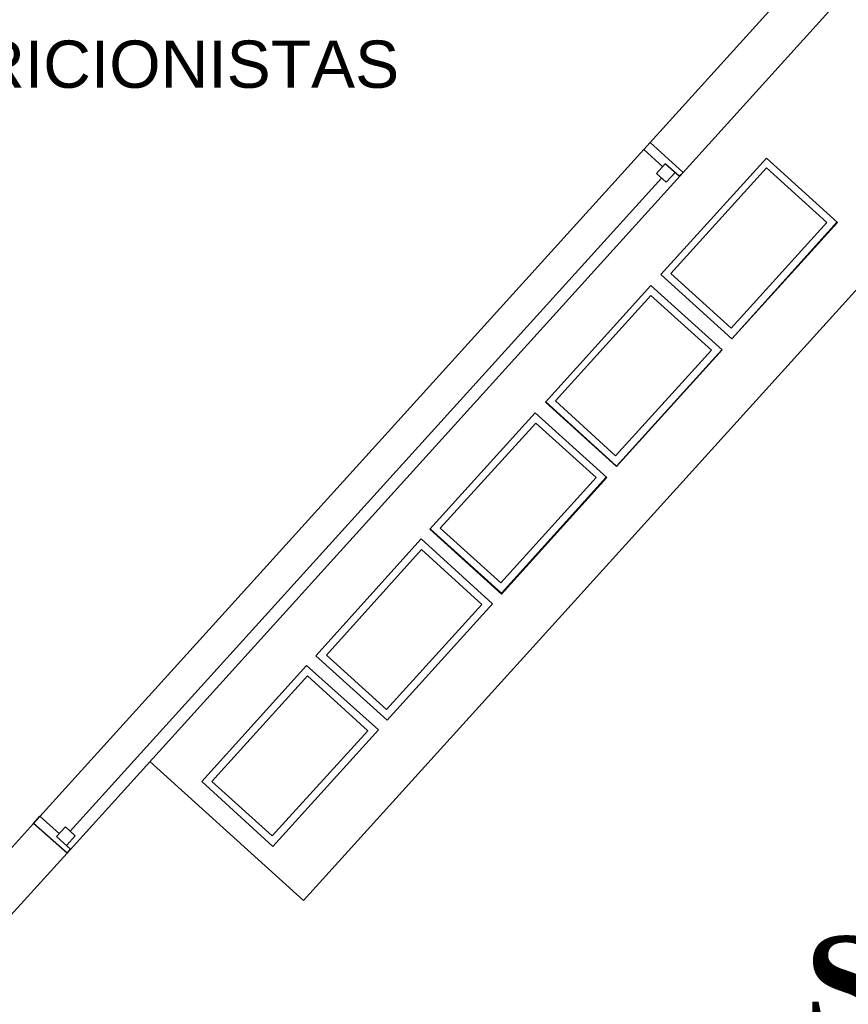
# Model space of a CAD drawing. Header units: millimetres. Extents: x 335 to 739279, y -1 to 84.
# Tile 114 of 244: x 377.14 to 380.85, y 31.23 to 35.63. Entities that reach past the tile are written whole.
import ezdxf

# ---------------------------------------------------------------- set-up
doc = ezdxf.new("R2010")
doc.units = ezdxf.units.MM
doc.header["$MEASUREMENT"] = 0
doc.layers.add('Textos', color=7, linetype='Continuous', lineweight=5)
doc.styles.add('Arial', font='arial.ttf')
doc.styles.add('TimesNewRomanN', font='timesbd.ttf')

msp = doc.modelspace()

# ---------------------------------------------------------------- linework, layer by layer
at = {"color": 7}
for p, q in [((381.4278, 36.7069), (379.9588, 35.0849)), ((380.1068, 34.9509), (381.5758, 36.5749)), ((378.4068, 31.6909), (381.6398, 35.2619)), ((377.1978, 32.0359), (379.9588, 35.0849)), ((379.9588, 35.0849), (379.9308, 35.0529)), ((380.0158, 34.9759), (379.9308, 35.0529)), ((379.9588, 35.0849), (380.1068, 34.9509)), ((380.0068, 34.4939), (380.4798, 35.0149)), ((380.4798, 35.0149), (380.7978, 34.7269)), ((380.0268, 34.9889), (379.9878, 34.9459)), ((380.0898, 34.9339), (380.0268, 34.9889)), ((380.1068, 34.9509), (377.3478, 31.9029)), ((380.0098, 34.9259), (377.3608, 32.0009)), ((380.0318, 34.9069), (379.9878, 34.9459)), ((380.0708, 34.9499), (380.0318, 34.9069)), ((380.1068, 34.9509), (380.0898, 34.9339)), ((380.7978, 34.7269), (380.3258, 34.2059)), ((380.3258, 34.2059), (380.0068, 34.4939)), ((379.4898, 33.9229), (379.9618, 34.4449)), ((379.9618, 34.4449), (380.2818, 34.1559)), ((380.2818, 34.1559), (379.8088, 33.6339)), ((379.8088, 33.6339), (379.4898, 33.9229)), ((378.9718, 33.3539), (379.4448, 33.8749)), ((379.4448, 33.8749), (379.7648, 33.5849)), ((379.7648, 33.5849), (379.2938, 33.0629)), ((379.2938, 33.0629), (378.9718, 33.3539)), ((378.4618, 32.7859), (378.9338, 33.3099)), ((378.9338, 33.3099), (379.2538, 33.0189)), ((379.2538, 33.0189), (378.7808, 32.4989)), ((378.7808, 32.4989), (378.4618, 32.7859)), ((377.9508, 32.2229), (378.4198, 32.7429)), ((378.4198, 32.7429), (378.7418, 32.4549)), ((378.7418, 32.4549), (378.2688, 31.9329)), ((377.7188, 32.3129), (378.4068, 31.6909)), ((378.2688, 31.9329), (377.9508, 32.2229)), ((377.1978, 32.0359), (377.2258, 32.0679)), ((377.3138, 31.9889), (377.2258, 32.0679)), ((377.1978, 32.0359), (376.8818, 31.6869)), ((377.3478, 31.9029), (377.1978, 32.0359)), ((377.3408, 32.0209), (377.3008, 31.9779)), ((377.3838, 31.9809), (377.3408, 32.0209)), ((377.3628, 31.9209), (377.3008, 31.9779)), ((377.3458, 31.9379), (377.3838, 31.9809)), ((377.3478, 31.9029), (377.3628, 31.9209)), ((377.0298, 31.5529), (377.3478, 31.9029))]:
    msp.add_line(p, q, dxfattribs=at)
at = {"color": 7, "linetype": 'Continuous'}
for p, q in [((380.0518, 34.4979), (380.4798, 34.9709)), ((380.4798, 34.9709), (380.7508, 34.7269)), ((380.7508, 34.7269), (380.3228, 34.2539)), ((380.3258, 34.2059), (380.7958, 34.7279)), ((380.3228, 34.2539), (380.0518, 34.4979)), ((379.5348, 33.9279), (379.9628, 34.3999)), ((379.9628, 34.3999), (380.2338, 34.1549)), ((380.2338, 34.1549), (379.8048, 33.6819)), ((379.8088, 33.6359), (380.2808, 34.1559)), ((379.4908, 33.9249), (379.8088, 33.6359)), ((379.8048, 33.6819), (379.5348, 33.9279)), ((379.0188, 33.3579), (379.4468, 33.8289)), ((379.4468, 33.8289), (379.7178, 33.5849)), ((379.7178, 33.5849), (379.2898, 33.1129)), ((379.2938, 33.0669), (379.7628, 33.5859)), ((378.9748, 33.3539), (379.2938, 33.0669)), ((379.2898, 33.1129), (379.0188, 33.3579)), ((378.5098, 32.7899), (378.9358, 33.2629)), ((378.9358, 33.2629), (379.2058, 33.0169)), ((379.2058, 33.0169), (378.7778, 32.5459)), ((378.7778, 32.5459), (378.5098, 32.7899)), ((377.9958, 32.2239), (378.4238, 32.6969)), ((378.4238, 32.6969), (378.6948, 32.4509)), ((378.6948, 32.4509), (378.2668, 31.9809)), ((378.2668, 31.9809), (377.9958, 32.2239))]:
    msp.add_line(p, q, dxfattribs=at)

# ---------------------------------------------------------------- texts
at = {"insert": (377.5858, 35.3268), "char_height": 0.2118, "width": 5.021024, "attachment_point": 8, "line_spacing_factor": 0.798, "style": 'Arial'}
msp.add_mtext('NUTRICIONISTAS', dxfattribs=at)
at = {"layer": 'Textos', "color": 3, "insert": (380.6521, 31.1011), "char_height": 0.4236, "width": 1.298882, "attachment_point": 7, "line_spacing_factor": 0.9, "style": 'TimesNewRomanN'}
msp.add_mtext('S8', dxfattribs=at)

doc.saveas('drawing.dxf')
